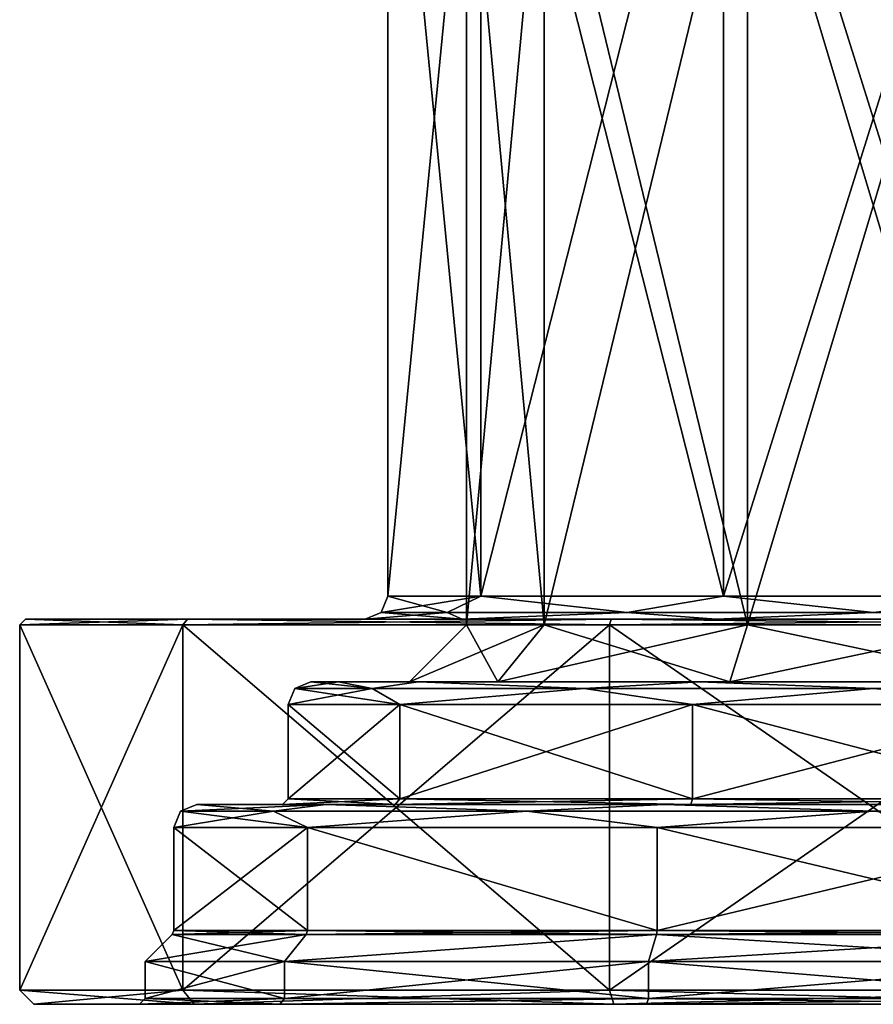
# Model space of a CAD drawing. Header units: millimetres. Extents: x -272 to 152, y 0 to 202.
# Tile 1 of 77: x -270 to -240, y 0 to 34. Entities that reach past the tile are written whole.
import ezdxf

# ---------------------------------------------------------------- set-up
doc = ezdxf.new("R2010")
doc.units = ezdxf.units.MM
doc.header["$LTSCALE"] = 65.185185
for name, color, linetype in [('941', 7, 'CONTINUOUS'), ('942', 7, 'CONTINUOUS'), ('943', 7, 'CONTINUOUS'), ('944', 7, 'CONTINUOUS'), ('945', 7, 'CONTINUOUS'), ('946', 7, 'CONTINUOUS'), ('947', 7, 'CONTINUOUS'), ('948', 7, 'CONTINUOUS'), ('949', 7, 'CONTINUOUS'), ('950', 7, 'CONTINUOUS'), ('951', 7, 'CONTINUOUS'), ('954', 7, 'CONTINUOUS'), ('955', 7, 'CONTINUOUS'), ('956', 7, 'CONTINUOUS'), ('957', 7, 'CONTINUOUS'), ('958', 7, 'CONTINUOUS'), ('959', 7, 'CONTINUOUS'), ('960', 7, 'CONTINUOUS'), ('962', 7, 'CONTINUOUS'), ('963', 7, 'CONTINUOUS'), ('966', 7, 'CONTINUOUS'), ('967', 7, 'CONTINUOUS'), ('968', 7, 'CONTINUOUS'), ('969', 7, 'CONTINUOUS'), ('976', 7, 'CONTINUOUS'), ('977', 7, 'CONTINUOUS'), ('978', 7, 'CONTINUOUS'), ('979', 7, 'CONTINUOUS'), ('980', 7, 'CONTINUOUS'), ('981', 7, 'CONTINUOUS'), ('982', 7, 'CONTINUOUS'), ('983', 7, 'CONTINUOUS'), ('984', 7, 'CONTINUOUS'), ('985', 7, 'CONTINUOUS'), ('986', 7, 'CONTINUOUS'), ('987', 7, 'CONTINUOUS')]:
    doc.layers.add(name, color=color, linetype=linetype)

msp = doc.modelspace()

# ---------------------------------------------------------------- linework, layer by layer
at = {"layer": '941', "linetype": 'CONTINUOUS'}
for points in [[(-257, 14.3), (-253.753, 14.3, 9.992), (-257, 47.8), (-257, 14.3)], [(-257, 47.8), (-253.753, 14.3, 9.992), (-253.753, 47.8, 9.992), (-257, 47.8)], [(-253.753, 14.3, 9.992), (-245.253, 14.3, 16.168), (-253.753, 47.8, 9.992), (-253.753, 14.3, 9.992)], [(-253.753, 47.8, 9.992), (-245.253, 14.3, 16.168), (-245.253, 47.8, 16.168), (-253.753, 47.8, 9.992)], [(-245.253, 14.3, 16.168), (-234.747, 14.3, 16.168), (-245.253, 47.8, 16.168), (-245.253, 14.3, 16.168)], [(-245.253, 47.8, 16.168), (-234.747, 14.3, 16.168), (-234.747, 47.8, 16.168), (-245.253, 47.8, 16.168)]]:
    msp.add_3dface(points, dxfattribs=at)
at = {"layer": '942', "linetype": 'CONTINUOUS'}
for points in [[(-264.028, 13.5, -17.457), (-269.7, 13.5), (-264.028, 13.5, 17.457), (-264.028, 13.5, -17.457)], [(-249.178, 13.5, -28.246), (-264.028, 13.5, -17.457), (-254.398, 13.5, -10.466), (-249.178, 13.5, -28.246)], [(-249.178, 13.5, 28.246), (-264.028, 13.5, -17.457), (-264.028, 13.5, 17.457), (-249.178, 13.5, 28.246)], [(-264.028, 13.5, -17.457), (-249.178, 13.5, 28.246), (-257.8, 13.5), (-264.028, 13.5, -17.457)], [(-264.028, 13.5, -17.457), (-257.8, 13.5), (-254.398, 13.5, -10.466), (-264.028, 13.5, -17.457)], [(-257.8, 13.5), (-249.178, 13.5, 28.246), (-254.398, 13.5, 10.466), (-257.8, 13.5)], [(-245.499, 13.5, -16.929), (-249.178, 13.5, -28.246), (-254.398, 13.5, -10.466), (-245.499, 13.5, -16.929)], [(-254.398, 13.5, 10.466), (-249.178, 13.5, 28.246), (-245.499, 13.5, 16.929), (-254.398, 13.5, 10.466)], [(-230.822, 13.5, -28.246), (-249.178, 13.5, -28.246), (-234.501, 13.5, -16.929), (-230.822, 13.5, -28.246)], [(-234.501, 13.5, -16.929), (-249.178, 13.5, -28.246), (-245.499, 13.5, -16.929), (-234.501, 13.5, -16.929)], [(-249.178, 13.5, 28.246), (-230.822, 13.5, 28.246), (-245.499, 13.5, 16.929), (-249.178, 13.5, 28.246)], [(-245.499, 13.5, 16.929), (-230.822, 13.5, 28.246), (-234.501, 13.5, 16.929), (-245.499, 13.5, 16.929)]]:
    msp.add_3dface(points, dxfattribs=at)
at = {"layer": '943', "linetype": 'CONTINUOUS'}
for points in [[(-269.9, 0.5), (-264.19, 0.5, 17.575), (-269.9, 13.3), (-269.9, 0.5)], [(-269.9, 13.3), (-264.19, 0.5, 17.575), (-264.19, 13.3, 17.575), (-269.9, 13.3)], [(-264.19, 0.5, 17.575), (-249.24, 0.5, 28.437), (-264.19, 13.3, 17.575), (-264.19, 0.5, 17.575)], [(-264.19, 13.3, 17.575), (-249.24, 0.5, 28.437), (-249.24, 13.3, 28.437), (-264.19, 13.3, 17.575)], [(-249.24, 0.5, 28.437), (-230.76, 0.5, 28.437), (-249.24, 13.3, 28.437), (-249.24, 0.5, 28.437)], [(-249.24, 13.3, 28.437), (-230.76, 0.5, 28.437), (-230.76, 13.3, 28.437), (-249.24, 13.3, 28.437)]]:
    msp.add_3dface(points, dxfattribs=at)
at = {"layer": '944', "linetype": 'CONTINUOUS'}
for points in [[(-263.785, 0, 17.281), (-269.4, 0), (-265.7, 0), (-263.785, 0, 17.281)], [(-269.4, 0), (-263.785, 0, -17.281), (-265.7, 0), (-269.4, 0)], [(-263.785, 0, 17.281), (-265.7, 0), (-260.792, 0, 15.106), (-263.785, 0, 17.281)], [(-265.7, 0), (-263.785, 0, -17.281), (-260.792, 0, -15.106), (-265.7, 0)], [(-249.085, 0, 27.961), (-263.785, 0, 17.281), (-260.792, 0, 15.106), (-249.085, 0, 27.961)], [(-263.785, 0, -17.281), (-249.085, 0, -27.961), (-260.792, 0, -15.106), (-263.785, 0, -17.281)], [(-247.941, 0, 24.442), (-249.085, 0, 27.961), (-260.792, 0, 15.106), (-247.941, 0, 24.442)], [(-260.792, 0, -15.106), (-249.085, 0, -27.961), (-247.941, 0, -24.442), (-260.792, 0, -15.106)], [(-230.915, 0, 27.961), (-249.085, 0, 27.961), (-232.059, 0, 24.442), (-230.915, 0, 27.961)], [(-232.059, 0, 24.442), (-249.085, 0, 27.961), (-247.941, 0, 24.442), (-232.059, 0, 24.442)], [(-249.085, 0, -27.961), (-230.915, 0, -27.961), (-247.941, 0, -24.442), (-249.085, 0, -27.961)], [(-247.941, 0, -24.442), (-230.915, 0, -27.961), (-232.059, 0, -24.442), (-247.941, 0, -24.442)]]:
    msp.add_3dface(points, dxfattribs=at)
at = {"layer": '945', "linetype": 'CONTINUOUS'}
for points in [[(-265.5, 1.5), (-260.63, 1.5, 14.989), (-265.5, 0.2), (-265.5, 1.5)], [(-265.5, 0.2), (-260.63, 1.5, 14.989), (-260.63, 0.2, 14.988), (-265.5, 0.2)], [(-260.63, 1.5, 14.989), (-247.88, 1.5, 24.252), (-260.63, 0.2, 14.988), (-260.63, 1.5, 14.989)], [(-260.63, 0.2, 14.988), (-247.88, 1.5, 24.252), (-247.88, 0.2, 24.252), (-260.63, 0.2, 14.988)], [(-247.88, 1.5, 24.252), (-232.12, 1.5, 24.252), (-247.88, 0.2, 24.252), (-247.88, 1.5, 24.252)], [(-247.88, 0.2, 24.252), (-232.12, 1.5, 24.252), (-232.12, 0.2, 24.252), (-247.88, 0.2, 24.252)]]:
    msp.add_3dface(points, dxfattribs=at)
at = {"layer": '946', "linetype": 'CONTINUOUS'}
for points in [[(-260.63, 1.5, 14.989), (-265.5, 1.5), (-259.868, 2.442, 14.435), (-260.63, 1.5, 14.989)], [(-259.868, 2.442, 14.435), (-265.5, 1.5), (-264.559, 2.441), (-259.868, 2.442, 14.435)], [(-247.88, 1.5, 24.252), (-260.63, 1.5, 14.989), (-247.589, 2.442, 23.356), (-247.88, 1.5, 24.252)], [(-247.589, 2.442, 23.356), (-260.63, 1.5, 14.989), (-259.868, 2.442, 14.435), (-247.589, 2.442, 23.356)], [(-232.12, 1.5, 24.252), (-247.88, 1.5, 24.252), (-232.411, 2.442, 23.356), (-232.12, 1.5, 24.252)], [(-232.411, 2.442, 23.356), (-247.88, 1.5, 24.252), (-247.589, 2.442, 23.356), (-232.411, 2.442, 23.356)]]:
    msp.add_3dface(points, dxfattribs=at)
at = {"layer": '947', "linetype": 'CONTINUOUS'}
for points in [[(-264.5, 6.2), (-259.821, 6.2, 14.401), (-264.5, 2.583), (-264.5, 6.2)], [(-264.5, 2.583), (-259.821, 6.2, 14.401), (-259.821, 2.583, 14.4), (-264.5, 2.583)], [(-259.821, 6.2, 14.401), (-247.571, 6.2, 23.301), (-247.571, 2.583, 23.301), (-259.821, 6.2, 14.401)], [(-259.821, 2.583, 14.4), (-259.821, 6.2, 14.401), (-247.571, 2.583, 23.301), (-259.821, 2.583, 14.4)], [(-247.571, 6.2, 23.301), (-232.429, 6.2, 23.301), (-247.571, 2.583, 23.301), (-247.571, 6.2, 23.301)], [(-247.571, 2.583, 23.301), (-232.429, 6.2, 23.301), (-232.429, 2.583, 23.301), (-247.571, 2.583, 23.301)]]:
    msp.add_3dface(points, dxfattribs=at)
at = {"layer": '948', "linetype": 'CONTINUOUS'}
for points in [[(-259.172, 7, 13.933), (-263.7, 7), (-256.747, 7, 12.167), (-259.172, 7, 13.933)], [(-263.7, 7), (-259.172, 7, -13.933), (-260.7, 7), (-263.7, 7)], [(-263.7, 7), (-260.7, 7), (-256.747, 7, 12.167), (-263.7, 7)], [(-260.7, 7), (-259.172, 7, -13.933), (-256.747, 7, -12.167), (-260.7, 7)], [(-247.323, 7, 22.54), (-259.172, 7, 13.933), (-246.397, 7, 19.687), (-247.323, 7, 22.54)], [(-246.397, 7, 19.687), (-259.172, 7, 13.933), (-256.747, 7, 12.167), (-246.397, 7, 19.687)], [(-259.172, 7, -13.933), (-247.323, 7, -22.54), (-246.397, 7, -19.687), (-259.172, 7, -13.933)], [(-256.747, 7, -12.167), (-259.172, 7, -13.933), (-246.397, 7, -19.687), (-256.747, 7, -12.167)], [(-232.677, 7, 22.54), (-247.323, 7, 22.54), (-246.397, 7, 19.687), (-232.677, 7, 22.54)], [(-247.323, 7, -22.54), (-232.677, 7, -22.54), (-233.603, 7, -19.687), (-247.323, 7, -22.54)], [(-246.397, 7, -19.687), (-247.323, 7, -22.54), (-233.603, 7, -19.687), (-246.397, 7, -19.687)], [(-233.603, 7, 19.687), (-232.677, 7, 22.54), (-246.397, 7, 19.687), (-233.603, 7, 19.687)]]:
    msp.add_3dface(points, dxfattribs=at)
at = {"layer": '949', "linetype": 'CONTINUOUS'}
for points in [[(-260.5, 10.5), (-256.585, 10.5, 12.05), (-260.5, 7.2), (-260.5, 10.5)], [(-260.5, 7.2), (-256.585, 10.5, 12.05), (-256.585, 7.2, 12.049), (-260.5, 7.2)], [(-256.585, 10.5, 12.05), (-246.335, 10.5, 19.497), (-256.585, 7.2, 12.049), (-256.585, 10.5, 12.05)], [(-256.585, 7.2, 12.049), (-246.335, 10.5, 19.497), (-246.335, 7.2, 19.497), (-256.585, 7.2, 12.049)], [(-246.335, 10.5, 19.497), (-233.665, 10.5, 19.497), (-246.335, 7.2, 19.497), (-246.335, 10.5, 19.497)], [(-246.335, 7.2, 19.497), (-233.665, 10.5, 19.497), (-233.665, 7.2, 19.497), (-246.335, 7.2, 19.497)]]:
    msp.add_3dface(points, dxfattribs=at)
at = {"layer": '950', "linetype": 'CONTINUOUS'}
for points in [[(-258.735, 11.3, 6.091), (-259.7, 11.3), (-253.147, 11.3, 9.551), (-258.735, 11.3, 6.091)], [(-259.7, 11.3), (-258.735, 11.3, -6.091), (-256.25, 11.3), (-259.7, 11.3)], [(-259.7, 11.3), (-256.25, 11.3), (-253.147, 11.3, 9.551), (-259.7, 11.3)], [(-255.935, 11.3, 11.584), (-258.735, 11.3, 6.091), (-253.147, 11.3, 9.551), (-255.935, 11.3, 11.584)], [(-258.735, 11.3, -6.091), (-255.935, 11.3, -11.584), (-253.147, 11.3, -9.551), (-258.735, 11.3, -6.091)], [(-256.25, 11.3), (-258.735, 11.3, -6.091), (-253.147, 11.3, -9.551), (-256.25, 11.3)], [(-246.086, 11.3, 18.736), (-255.935, 11.3, 11.584), (-245.022, 11.3, 15.455), (-246.086, 11.3, 18.736)], [(-245.022, 11.3, 15.455), (-255.935, 11.3, 11.584), (-253.147, 11.3, 9.551), (-245.022, 11.3, 15.455)], [(-255.935, 11.3, -11.584), (-246.086, 11.3, -18.736), (-245.022, 11.3, -15.455), (-255.935, 11.3, -11.584)], [(-253.147, 11.3, -9.551), (-255.935, 11.3, -11.584), (-245.022, 11.3, -15.455), (-253.147, 11.3, -9.551)], [(-233.914, 11.3, 18.736), (-246.086, 11.3, 18.736), (-245.022, 11.3, 15.455), (-233.914, 11.3, 18.736)], [(-246.086, 11.3, -18.736), (-233.914, 11.3, -18.736), (-234.978, 11.3, -15.455), (-246.086, 11.3, -18.736)], [(-245.022, 11.3, -15.455), (-246.086, 11.3, -18.736), (-234.978, 11.3, -15.455), (-245.022, 11.3, -15.455)], [(-234.978, 11.3, 15.455), (-233.914, 11.3, 18.736), (-245.022, 11.3, 15.455), (-234.978, 11.3, 15.455)]]:
    msp.add_3dface(points, dxfattribs=at)
at = {"layer": '951', "linetype": 'CONTINUOUS'}
for points in [[(-254.25, 42.7), (-251.529, 42.7, 8.376), (-254.25, 13.3), (-254.25, 42.7)], [(-254.25, 13.3), (-251.529, 42.7, 8.376), (-251.529, 13.3, 8.376), (-254.25, 13.3)], [(-251.529, 42.7, 8.376), (-244.403, 42.7, 13.553), (-251.529, 13.3, 8.376), (-251.529, 42.7, 8.376)], [(-251.529, 13.3, 8.376), (-244.403, 42.7, 13.553), (-244.404, 13.3, 13.553), (-251.529, 13.3, 8.376)], [(-244.403, 42.7, 13.553), (-235.597, 42.7, 13.553), (-244.404, 13.3, 13.553), (-244.403, 42.7, 13.553)], [(-244.404, 13.3, 13.553), (-235.597, 42.7, 13.553), (-235.596, 13.3, 13.553), (-244.404, 13.3, 13.553)]]:
    msp.add_3dface(points, dxfattribs=at)
at = {"layer": '954', "linetype": 'CONTINUOUS'}
for points in [[(-257, 14.3), (-257, 47.8), (-253.753, 47.8, -9.992), (-257, 14.3)], [(-253.753, 14.3, -9.992), (-257, 14.3), (-253.753, 47.8, -9.992), (-253.753, 14.3, -9.992)], [(-245.253, 14.3, -16.168), (-253.753, 14.3, -9.992), (-245.253, 47.8, -16.168), (-245.253, 14.3, -16.168)], [(-245.253, 47.8, -16.168), (-253.753, 14.3, -9.992), (-253.753, 47.8, -9.992), (-245.253, 47.8, -16.168)], [(-234.747, 14.3, -16.168), (-245.253, 14.3, -16.168), (-234.747, 47.8, -16.168), (-234.747, 14.3, -16.168)], [(-234.747, 47.8, -16.168), (-245.253, 14.3, -16.168), (-245.253, 47.8, -16.168), (-234.747, 47.8, -16.168)]]:
    msp.add_3dface(points, dxfattribs=at)
at = {"layer": '955', "linetype": 'CONTINUOUS'}
for points in [[(-269.9, 0.5), (-269.9, 13.3), (-264.19, 13.3, -17.575), (-269.9, 0.5)], [(-264.19, 0.5, -17.575), (-269.9, 0.5), (-264.19, 13.3, -17.575), (-264.19, 0.5, -17.575)], [(-249.24, 0.5, -28.437), (-264.19, 0.5, -17.575), (-249.24, 13.3, -28.437), (-249.24, 0.5, -28.437)], [(-249.24, 13.3, -28.437), (-264.19, 0.5, -17.575), (-264.19, 13.3, -17.575), (-249.24, 13.3, -28.437)], [(-230.76, 0.5, -28.437), (-249.24, 0.5, -28.437), (-230.76, 13.3, -28.437), (-230.76, 0.5, -28.437)], [(-230.76, 13.3, -28.437), (-249.24, 0.5, -28.437), (-249.24, 13.3, -28.437), (-230.76, 13.3, -28.437)]]:
    msp.add_3dface(points, dxfattribs=at)
at = {"layer": '956', "linetype": 'CONTINUOUS'}
for points in [[(-265.5, 1.5), (-265.5, 0.2), (-260.63, 0.2, -14.988), (-265.5, 1.5)], [(-260.63, 1.5, -14.989), (-265.5, 1.5), (-260.63, 0.2, -14.988), (-260.63, 1.5, -14.989)], [(-247.88, 1.5, -24.252), (-260.63, 1.5, -14.989), (-247.88, 0.2, -24.252), (-247.88, 1.5, -24.252)], [(-247.88, 0.2, -24.252), (-260.63, 1.5, -14.989), (-260.63, 0.2, -14.988), (-247.88, 0.2, -24.252)], [(-232.12, 1.5, -24.252), (-247.88, 1.5, -24.252), (-232.12, 0.2, -24.252), (-232.12, 1.5, -24.252)], [(-232.12, 0.2, -24.252), (-247.88, 1.5, -24.252), (-247.88, 0.2, -24.252), (-232.12, 0.2, -24.252)]]:
    msp.add_3dface(points, dxfattribs=at)
at = {"layer": '957', "linetype": 'CONTINUOUS'}
for points in [[(-264.559, 2.441), (-265.5, 1.5), (-260.63, 1.5, -14.989), (-264.559, 2.441)], [(-264.559, 2.441), (-260.63, 1.5, -14.989), (-259.868, 2.442, -14.435), (-264.559, 2.441)], [(-260.63, 1.5, -14.989), (-247.88, 1.5, -24.252), (-247.589, 2.442, -23.356), (-260.63, 1.5, -14.989)], [(-259.868, 2.442, -14.435), (-260.63, 1.5, -14.989), (-247.589, 2.442, -23.356), (-259.868, 2.442, -14.435)], [(-247.88, 1.5, -24.252), (-232.12, 1.5, -24.252), (-247.589, 2.442, -23.356), (-247.88, 1.5, -24.252)], [(-247.589, 2.442, -23.356), (-232.12, 1.5, -24.252), (-232.411, 2.442, -23.356), (-247.589, 2.442, -23.356)]]:
    msp.add_3dface(points, dxfattribs=at)
at = {"layer": '958', "linetype": 'CONTINUOUS'}
for points in [[(-264.5, 6.2), (-264.5, 2.583), (-259.821, 2.583, -14.4), (-264.5, 6.2)], [(-259.821, 6.2, -14.401), (-264.5, 6.2), (-259.821, 2.583, -14.4), (-259.821, 6.2, -14.401)], [(-247.571, 6.2, -23.301), (-259.821, 6.2, -14.401), (-247.571, 2.583, -23.301), (-247.571, 6.2, -23.301)], [(-247.571, 2.583, -23.301), (-259.821, 6.2, -14.401), (-259.821, 2.583, -14.4), (-247.571, 2.583, -23.301)], [(-232.429, 6.2, -23.301), (-247.571, 6.2, -23.301), (-232.429, 2.583, -23.301), (-232.429, 6.2, -23.301)], [(-232.429, 2.583, -23.301), (-247.571, 6.2, -23.301), (-247.571, 2.583, -23.301), (-232.429, 2.583, -23.301)]]:
    msp.add_3dface(points, dxfattribs=at)
at = {"layer": '959', "linetype": 'CONTINUOUS'}
for points in [[(-260.5, 10.5), (-260.5, 7.2), (-256.585, 7.2, -12.049), (-260.5, 10.5)], [(-256.585, 10.5, -12.05), (-260.5, 10.5), (-256.585, 7.2, -12.049), (-256.585, 10.5, -12.05)], [(-246.335, 10.5, -19.497), (-256.585, 10.5, -12.05), (-246.335, 7.2, -19.497), (-246.335, 10.5, -19.497)], [(-246.335, 7.2, -19.497), (-256.585, 10.5, -12.05), (-256.585, 7.2, -12.049), (-246.335, 7.2, -19.497)], [(-233.665, 10.5, -19.497), (-246.335, 10.5, -19.497), (-233.665, 7.2, -19.497), (-233.665, 10.5, -19.497)], [(-233.665, 7.2, -19.497), (-246.335, 10.5, -19.497), (-246.335, 7.2, -19.497), (-233.665, 7.2, -19.497)]]:
    msp.add_3dface(points, dxfattribs=at)
at = {"layer": '960', "linetype": 'CONTINUOUS'}
for points in [[(-254.25, 42.7), (-254.25, 13.3), (-251.529, 13.3, -8.376), (-254.25, 42.7)], [(-251.529, 42.7, -8.376), (-254.25, 42.7), (-251.529, 13.3, -8.376), (-251.529, 42.7, -8.376)], [(-244.403, 42.7, -13.553), (-251.529, 42.7, -8.376), (-244.404, 13.3, -13.553), (-244.403, 42.7, -13.553)], [(-244.404, 13.3, -13.553), (-251.529, 42.7, -8.376), (-251.529, 13.3, -8.376), (-244.404, 13.3, -13.553)], [(-235.596, 13.3, -13.553), (-244.403, 42.7, -13.553), (-244.404, 13.3, -13.553), (-235.596, 13.3, -13.553)], [(-235.597, 42.7, -13.553), (-244.403, 42.7, -13.553), (-235.596, 13.3, -13.553), (-235.597, 42.7, -13.553)]]:
    msp.add_3dface(points, dxfattribs=at)
at = {"layer": '962', "linetype": 'CONTINUOUS'}
for points in [[(-257, 14.3), (-253.753, 14.3, -9.992), (-257.234, 13.734), (-257, 14.3)], [(-253.753, 14.3, -9.992), (-254.925, 13.734, -8.617), (-257.234, 13.734), (-253.753, 14.3, -9.992)], [(-253.753, 14.3, -9.992), (-248.617, 13.734, -14.925), (-254.925, 13.734, -8.617), (-253.753, 14.3, -9.992)], [(-253.753, 14.3, -9.992), (-245.253, 14.3, -16.168), (-248.617, 13.734, -14.925), (-253.753, 14.3, -9.992)], [(-245.253, 14.3, -16.168), (-240, 13.734, -17.234), (-248.617, 13.734, -14.925), (-245.253, 14.3, -16.168)], [(-245.253, 14.3, -16.168), (-234.747, 14.3, -16.168), (-240, 13.734, -17.234), (-245.253, 14.3, -16.168)], [(-254.398, 13.5, -10.466), (-257.8, 13.5), (-254.925, 13.734, -8.617), (-254.398, 13.5, -10.466)], [(-254.925, 13.734, -8.617), (-257.8, 13.5), (-257.234, 13.734), (-254.925, 13.734, -8.617)], [(-248.617, 13.734, -14.925), (-254.398, 13.5, -10.466), (-254.925, 13.734, -8.617), (-248.617, 13.734, -14.925)], [(-245.499, 13.5, -16.929), (-254.398, 13.5, -10.466), (-248.617, 13.734, -14.925), (-245.499, 13.5, -16.929)], [(-240, 13.734, -17.234), (-245.499, 13.5, -16.929), (-248.617, 13.734, -14.925), (-240, 13.734, -17.234)], [(-234.501, 13.5, -16.929), (-245.499, 13.5, -16.929), (-240, 13.734, -17.234), (-234.501, 13.5, -16.929)]]:
    msp.add_3dface(points, dxfattribs=at)
at = {"layer": '963', "linetype": 'CONTINUOUS'}
for points in [[(-257, 14.3), (-257.234, 13.734), (-254.925, 13.734, 8.617), (-257, 14.3)], [(-253.753, 14.3, 9.992), (-257, 14.3), (-254.925, 13.734, 8.617), (-253.753, 14.3, 9.992)], [(-253.753, 14.3, 9.992), (-254.925, 13.734, 8.617), (-248.617, 13.734, 14.925), (-253.753, 14.3, 9.992)], [(-245.253, 14.3, 16.168), (-253.753, 14.3, 9.992), (-248.617, 13.734, 14.925), (-245.253, 14.3, 16.168)], [(-245.253, 14.3, 16.168), (-248.617, 13.734, 14.925), (-240, 13.734, 17.234), (-245.253, 14.3, 16.168)], [(-234.747, 14.3, 16.168), (-245.253, 14.3, 16.168), (-240, 13.734, 17.234), (-234.747, 14.3, 16.168)], [(-257.8, 13.5), (-254.398, 13.5, 10.466), (-257.234, 13.734), (-257.8, 13.5)], [(-257.234, 13.734), (-254.398, 13.5, 10.466), (-254.925, 13.734, 8.617), (-257.234, 13.734)], [(-254.925, 13.734, 8.617), (-254.398, 13.5, 10.466), (-248.617, 13.734, 14.925), (-254.925, 13.734, 8.617)], [(-254.398, 13.5, 10.466), (-245.499, 13.5, 16.929), (-248.617, 13.734, 14.925), (-254.398, 13.5, 10.466)], [(-248.617, 13.734, 14.925), (-245.499, 13.5, 16.929), (-240, 13.734, 17.234), (-248.617, 13.734, 14.925)], [(-245.499, 13.5, 16.929), (-234.501, 13.5, 16.929), (-240, 13.734, 17.234), (-245.499, 13.5, 16.929)]]:
    msp.add_3dface(points, dxfattribs=at)
at = {"layer": '966', "linetype": 'CONTINUOUS'}
for points in [[(-260.5, 10.5), (-256.585, 10.5, -12.05), (-260.266, 11.066), (-260.5, 10.5)], [(-257.551, 11.066, -10.133), (-259.7, 11.3), (-260.266, 11.066), (-257.551, 11.066, -10.133)], [(-256.585, 10.5, -12.05), (-257.551, 11.066, -10.133), (-260.266, 11.066), (-256.585, 10.5, -12.05)], [(-258.735, 11.3, -6.091), (-259.7, 11.3), (-257.551, 11.066, -10.133), (-258.735, 11.3, -6.091)], [(-255.935, 11.3, -11.584), (-258.735, 11.3, -6.091), (-257.551, 11.066, -10.133), (-255.935, 11.3, -11.584)], [(-250.133, 11.066, -17.551), (-255.935, 11.3, -11.584), (-257.551, 11.066, -10.133), (-250.133, 11.066, -17.551)], [(-256.585, 10.5, -12.05), (-250.133, 11.066, -17.551), (-257.551, 11.066, -10.133), (-256.585, 10.5, -12.05)], [(-256.585, 10.5, -12.05), (-246.335, 10.5, -19.497), (-250.133, 11.066, -17.551), (-256.585, 10.5, -12.05)], [(-246.086, 11.3, -18.736), (-255.935, 11.3, -11.584), (-250.133, 11.066, -17.551), (-246.086, 11.3, -18.736)], [(-240, 11.066, -20.266), (-246.086, 11.3, -18.736), (-250.133, 11.066, -17.551), (-240, 11.066, -20.266)], [(-246.335, 10.5, -19.497), (-240, 11.066, -20.266), (-250.133, 11.066, -17.551), (-246.335, 10.5, -19.497)], [(-246.335, 10.5, -19.497), (-233.665, 10.5, -19.497), (-240, 11.066, -20.266), (-246.335, 10.5, -19.497)], [(-233.914, 11.3, -18.736), (-246.086, 11.3, -18.736), (-240, 11.066, -20.266), (-233.914, 11.3, -18.736)]]:
    msp.add_3dface(points, dxfattribs=at)
at = {"layer": '967', "linetype": 'CONTINUOUS'}
for points in [[(-256.585, 10.5, 12.05), (-260.5, 10.5), (-257.551, 11.066, 10.133), (-256.585, 10.5, 12.05)], [(-260.5, 10.5), (-260.266, 11.066), (-257.551, 11.066, 10.133), (-260.5, 10.5)], [(-259.7, 11.3), (-258.735, 11.3, 6.091), (-260.266, 11.066), (-259.7, 11.3)], [(-260.266, 11.066), (-258.735, 11.3, 6.091), (-257.551, 11.066, 10.133), (-260.266, 11.066)], [(-258.735, 11.3, 6.091), (-255.935, 11.3, 11.584), (-257.551, 11.066, 10.133), (-258.735, 11.3, 6.091)], [(-257.551, 11.066, 10.133), (-255.935, 11.3, 11.584), (-250.133, 11.066, 17.551), (-257.551, 11.066, 10.133)], [(-256.585, 10.5, 12.05), (-257.551, 11.066, 10.133), (-250.133, 11.066, 17.551), (-256.585, 10.5, 12.05)], [(-246.335, 10.5, 19.497), (-256.585, 10.5, 12.05), (-250.133, 11.066, 17.551), (-246.335, 10.5, 19.497)], [(-255.935, 11.3, 11.584), (-246.086, 11.3, 18.736), (-250.133, 11.066, 17.551), (-255.935, 11.3, 11.584)], [(-250.133, 11.066, 17.551), (-246.086, 11.3, 18.736), (-240, 11.066, 20.266), (-250.133, 11.066, 17.551)], [(-246.335, 10.5, 19.497), (-250.133, 11.066, 17.551), (-240, 11.066, 20.266), (-246.335, 10.5, 19.497)], [(-233.665, 10.5, 19.497), (-246.335, 10.5, 19.497), (-240, 11.066, 20.266), (-233.665, 10.5, 19.497)], [(-246.086, 11.3, 18.736), (-233.914, 11.3, 18.736), (-240, 11.066, 20.266), (-246.086, 11.3, 18.736)]]:
    msp.add_3dface(points, dxfattribs=at)
at = {"layer": '968', "linetype": 'CONTINUOUS'}
for points in [[(-261.015, 6.766, -12.133), (-263.7, 7), (-264.266, 6.766), (-261.015, 6.766, -12.133)], [(-259.172, 7, -13.933), (-263.7, 7), (-261.015, 6.766, -12.133), (-259.172, 7, -13.933)], [(-252.133, 6.766, -21.015), (-259.172, 7, -13.933), (-261.015, 6.766, -12.133), (-252.133, 6.766, -21.015)], [(-247.323, 7, -22.54), (-259.172, 7, -13.933), (-252.133, 6.766, -21.015), (-247.323, 7, -22.54)], [(-240, 6.766, -24.266), (-247.323, 7, -22.54), (-252.133, 6.766, -21.015), (-240, 6.766, -24.266)], [(-232.677, 7, -22.54), (-247.323, 7, -22.54), (-240, 6.766, -24.266), (-232.677, 7, -22.54)], [(-227.867, 6.766, -21.015), (-232.677, 7, -22.54), (-240, 6.766, -24.266), (-227.867, 6.766, -21.015)], [(-264.5, 6.2), (-259.821, 6.2, -14.401), (-264.266, 6.766), (-264.5, 6.2)], [(-259.821, 6.2, -14.401), (-261.015, 6.766, -12.133), (-264.266, 6.766), (-259.821, 6.2, -14.401)], [(-259.821, 6.2, -14.401), (-252.133, 6.766, -21.015), (-261.015, 6.766, -12.133), (-259.821, 6.2, -14.401)], [(-259.821, 6.2, -14.401), (-247.571, 6.2, -23.301), (-252.133, 6.766, -21.015), (-259.821, 6.2, -14.401)], [(-247.571, 6.2, -23.301), (-240, 6.766, -24.266), (-252.133, 6.766, -21.015), (-247.571, 6.2, -23.301)], [(-247.571, 6.2, -23.301), (-232.429, 6.2, -23.301), (-240, 6.766, -24.266), (-247.571, 6.2, -23.301)], [(-232.429, 6.2, -23.301), (-227.867, 6.766, -21.015), (-240, 6.766, -24.266), (-232.429, 6.2, -23.301)]]:
    msp.add_3dface(points, dxfattribs=at)
at = {"layer": '969', "linetype": 'CONTINUOUS'}
for points in [[(-263.7, 7), (-259.172, 7, 13.933), (-264.266, 6.766), (-263.7, 7)], [(-264.266, 6.766), (-259.172, 7, 13.933), (-261.015, 6.766, 12.133), (-264.266, 6.766)], [(-261.015, 6.766, 12.133), (-259.172, 7, 13.933), (-252.133, 6.766, 21.015), (-261.015, 6.766, 12.133)], [(-259.172, 7, 13.933), (-247.323, 7, 22.54), (-252.133, 6.766, 21.015), (-259.172, 7, 13.933)], [(-252.133, 6.766, 21.015), (-247.323, 7, 22.54), (-240, 6.766, 24.266), (-252.133, 6.766, 21.015)], [(-247.323, 7, 22.54), (-232.677, 7, 22.54), (-240, 6.766, 24.266), (-247.323, 7, 22.54)], [(-259.821, 6.2, 14.401), (-264.5, 6.2), (-261.015, 6.766, 12.133), (-259.821, 6.2, 14.401)], [(-264.5, 6.2), (-264.266, 6.766), (-261.015, 6.766, 12.133), (-264.5, 6.2)], [(-259.821, 6.2, 14.401), (-261.015, 6.766, 12.133), (-252.133, 6.766, 21.015), (-259.821, 6.2, 14.401)], [(-247.571, 6.2, 23.301), (-259.821, 6.2, 14.401), (-252.133, 6.766, 21.015), (-247.571, 6.2, 23.301)], [(-247.571, 6.2, 23.301), (-252.133, 6.766, 21.015), (-240, 6.766, 24.266), (-247.571, 6.2, 23.301)], [(-232.429, 6.2, 23.301), (-247.571, 6.2, 23.301), (-240, 6.766, 24.266), (-232.429, 6.2, 23.301)]]:
    msp.add_3dface(points, dxfattribs=at)
at = {"layer": '976', "linetype": 'CONTINUOUS'}
for points in [[(-269.7, 13.5), (-269.9, 13.3), (-264.19, 13.3, 17.575), (-269.7, 13.5)], [(-264.028, 13.5, 17.457), (-269.7, 13.5), (-264.19, 13.3, 17.575), (-264.028, 13.5, 17.457)], [(-264.028, 13.5, 17.457), (-264.19, 13.3, 17.575), (-249.24, 13.3, 28.437), (-264.028, 13.5, 17.457)], [(-249.178, 13.5, 28.246), (-264.028, 13.5, 17.457), (-249.24, 13.3, 28.437), (-249.178, 13.5, 28.246)], [(-249.178, 13.5, 28.246), (-249.24, 13.3, 28.437), (-230.76, 13.3, 28.437), (-249.178, 13.5, 28.246)], [(-230.822, 13.5, 28.246), (-249.178, 13.5, 28.246), (-230.76, 13.3, 28.437), (-230.822, 13.5, 28.246)]]:
    msp.add_3dface(points, dxfattribs=at)
at = {"layer": '977', "linetype": 'CONTINUOUS'}
for points in [[(-269.7, 13.5), (-264.028, 13.5, -17.457), (-269.9, 13.3), (-269.7, 13.5)], [(-269.9, 13.3), (-264.028, 13.5, -17.457), (-264.19, 13.3, -17.575), (-269.9, 13.3)], [(-264.028, 13.5, -17.457), (-249.178, 13.5, -28.246), (-264.19, 13.3, -17.575), (-264.028, 13.5, -17.457)], [(-249.178, 13.5, -28.246), (-249.24, 13.3, -28.437), (-264.19, 13.3, -17.575), (-249.178, 13.5, -28.246)], [(-249.178, 13.5, -28.246), (-230.822, 13.5, -28.246), (-249.24, 13.3, -28.437), (-249.178, 13.5, -28.246)], [(-230.822, 13.5, -28.246), (-230.76, 13.3, -28.437), (-249.24, 13.3, -28.437), (-230.822, 13.5, -28.246)]]:
    msp.add_3dface(points, dxfattribs=at)
at = {"layer": '978', "linetype": 'CONTINUOUS'}
for points in [[(-264.19, 0.5, 17.575), (-269.9, 0.5), (-263.785, 0, 17.281), (-264.19, 0.5, 17.575)], [(-269.9, 0.5), (-269.4, 0), (-263.785, 0, 17.281), (-269.9, 0.5)], [(-249.24, 0.5, 28.437), (-264.19, 0.5, 17.575), (-249.085, 0, 27.961), (-249.24, 0.5, 28.437)], [(-264.19, 0.5, 17.575), (-263.785, 0, 17.281), (-249.085, 0, 27.961), (-264.19, 0.5, 17.575)], [(-230.76, 0.5, 28.437), (-249.24, 0.5, 28.437), (-230.915, 0, 27.961), (-230.76, 0.5, 28.437)], [(-249.24, 0.5, 28.437), (-249.085, 0, 27.961), (-230.915, 0, 27.961), (-249.24, 0.5, 28.437)]]:
    msp.add_3dface(points, dxfattribs=at)
at = {"layer": '979', "linetype": 'CONTINUOUS'}
for points in [[(-269.4, 0), (-269.9, 0.5), (-264.19, 0.5, -17.575), (-269.4, 0)], [(-263.785, 0, -17.281), (-269.4, 0), (-264.19, 0.5, -17.575), (-263.785, 0, -17.281)], [(-263.785, 0, -17.281), (-264.19, 0.5, -17.575), (-249.24, 0.5, -28.437), (-263.785, 0, -17.281)], [(-249.085, 0, -27.961), (-263.785, 0, -17.281), (-249.24, 0.5, -28.437), (-249.085, 0, -27.961)], [(-249.085, 0, -27.961), (-249.24, 0.5, -28.437), (-230.76, 0.5, -28.437), (-249.085, 0, -27.961)], [(-230.915, 0, -27.961), (-249.085, 0, -27.961), (-230.76, 0.5, -28.437), (-230.915, 0, -27.961)]]:
    msp.add_3dface(points, dxfattribs=at)
at = {"layer": '980', "linetype": 'CONTINUOUS'}
for points in [[(-260.792, 0, 15.106), (-265.7, 0), (-260.63, 0.2, 14.988), (-260.792, 0, 15.106)], [(-265.7, 0), (-265.5, 0.2), (-260.63, 0.2, 14.988), (-265.7, 0)], [(-247.941, 0, 24.442), (-260.792, 0, 15.106), (-247.88, 0.2, 24.252), (-247.941, 0, 24.442)], [(-260.792, 0, 15.106), (-260.63, 0.2, 14.988), (-247.88, 0.2, 24.252), (-260.792, 0, 15.106)], [(-232.059, 0, 24.442), (-247.941, 0, 24.442), (-232.12, 0.2, 24.252), (-232.059, 0, 24.442)], [(-247.941, 0, 24.442), (-247.88, 0.2, 24.252), (-232.12, 0.2, 24.252), (-247.941, 0, 24.442)]]:
    msp.add_3dface(points, dxfattribs=at)
at = {"layer": '981', "linetype": 'CONTINUOUS'}
for points in [[(-265.7, 0), (-260.792, 0, -15.106), (-265.5, 0.2), (-265.7, 0)], [(-265.5, 0.2), (-260.792, 0, -15.106), (-260.63, 0.2, -14.988), (-265.5, 0.2)], [(-260.792, 0, -15.106), (-247.941, 0, -24.442), (-247.88, 0.2, -24.252), (-260.792, 0, -15.106)], [(-260.792, 0, -15.106), (-247.88, 0.2, -24.252), (-260.63, 0.2, -14.988), (-260.792, 0, -15.106)], [(-247.941, 0, -24.442), (-232.059, 0, -24.442), (-247.88, 0.2, -24.252), (-247.941, 0, -24.442)], [(-232.059, 0, -24.442), (-232.12, 0.2, -24.252), (-247.88, 0.2, -24.252), (-232.059, 0, -24.442)]]:
    msp.add_3dface(points, dxfattribs=at)
at = {"layer": '982', "linetype": 'CONTINUOUS'}
for points in [[(-259.868, 2.442, 14.435), (-264.559, 2.441), (-259.821, 2.583, 14.4), (-259.868, 2.442, 14.435)], [(-264.559, 2.441), (-264.5, 2.583), (-259.821, 2.583, 14.4), (-264.559, 2.441)], [(-247.589, 2.442, 23.356), (-259.868, 2.442, 14.435), (-247.571, 2.583, 23.301), (-247.589, 2.442, 23.356)], [(-259.868, 2.442, 14.435), (-259.821, 2.583, 14.4), (-247.571, 2.583, 23.301), (-259.868, 2.442, 14.435)], [(-232.411, 2.442, 23.356), (-247.589, 2.442, 23.356), (-232.429, 2.583, 23.301), (-232.411, 2.442, 23.356)], [(-247.589, 2.442, 23.356), (-247.571, 2.583, 23.301), (-232.429, 2.583, 23.301), (-247.589, 2.442, 23.356)]]:
    msp.add_3dface(points, dxfattribs=at)
at = {"layer": '983', "linetype": 'CONTINUOUS'}
for points in [[(-264.5, 2.583), (-264.559, 2.441), (-259.868, 2.442, -14.435), (-264.5, 2.583)], [(-264.5, 2.583), (-259.868, 2.442, -14.435), (-259.821, 2.583, -14.4), (-264.5, 2.583)], [(-259.868, 2.442, -14.435), (-247.589, 2.442, -23.356), (-259.821, 2.583, -14.4), (-259.868, 2.442, -14.435)], [(-247.589, 2.442, -23.356), (-247.571, 2.583, -23.301), (-259.821, 2.583, -14.4), (-247.589, 2.442, -23.356)], [(-247.589, 2.442, -23.356), (-232.411, 2.442, -23.356), (-247.571, 2.583, -23.301), (-247.589, 2.442, -23.356)], [(-232.411, 2.442, -23.356), (-232.429, 2.583, -23.301), (-247.571, 2.583, -23.301), (-232.411, 2.442, -23.356)]]:
    msp.add_3dface(points, dxfattribs=at)
at = {"layer": '984', "linetype": 'CONTINUOUS'}
for points in [[(-256.747, 7, 12.167), (-260.7, 7), (-256.585, 7.2, 12.049), (-256.747, 7, 12.167)], [(-260.7, 7), (-260.5, 7.2), (-256.585, 7.2, 12.049), (-260.7, 7)], [(-246.397, 7, 19.687), (-256.747, 7, 12.167), (-246.335, 7.2, 19.497), (-246.397, 7, 19.687)], [(-256.747, 7, 12.167), (-256.585, 7.2, 12.049), (-246.335, 7.2, 19.497), (-256.747, 7, 12.167)], [(-233.603, 7, 19.687), (-246.397, 7, 19.687), (-233.665, 7.2, 19.497), (-233.603, 7, 19.687)], [(-246.397, 7, 19.687), (-246.335, 7.2, 19.497), (-233.665, 7.2, 19.497), (-246.397, 7, 19.687)]]:
    msp.add_3dface(points, dxfattribs=at)
at = {"layer": '985', "linetype": 'CONTINUOUS'}
for points in [[(-260.7, 7), (-256.747, 7, -12.167), (-260.5, 7.2), (-260.7, 7)], [(-260.5, 7.2), (-256.747, 7, -12.167), (-256.585, 7.2, -12.049), (-260.5, 7.2)], [(-256.747, 7, -12.167), (-246.397, 7, -19.687), (-256.585, 7.2, -12.049), (-256.747, 7, -12.167)], [(-246.397, 7, -19.687), (-246.335, 7.2, -19.497), (-256.585, 7.2, -12.049), (-246.397, 7, -19.687)], [(-246.397, 7, -19.687), (-233.603, 7, -19.687), (-246.335, 7.2, -19.497), (-246.397, 7, -19.687)], [(-233.603, 7, -19.687), (-233.665, 7.2, -19.497), (-246.335, 7.2, -19.497), (-233.603, 7, -19.687)]]:
    msp.add_3dface(points, dxfattribs=at)
at = {"layer": '986', "linetype": 'CONTINUOUS'}
for points in [[(-253.147, 11.3, 9.551), (-256.25, 11.3), (-251.529, 13.3, 8.376), (-253.147, 11.3, 9.551)], [(-256.25, 11.3), (-254.25, 13.3), (-251.529, 13.3, 8.376), (-256.25, 11.3)], [(-245.022, 11.3, 15.455), (-253.147, 11.3, 9.551), (-244.404, 13.3, 13.553), (-245.022, 11.3, 15.455)], [(-253.147, 11.3, 9.551), (-251.529, 13.3, 8.376), (-244.404, 13.3, 13.553), (-253.147, 11.3, 9.551)], [(-234.978, 11.3, 15.455), (-245.022, 11.3, 15.455), (-235.596, 13.3, 13.553), (-234.978, 11.3, 15.455)], [(-245.022, 11.3, 15.455), (-244.404, 13.3, 13.553), (-235.596, 13.3, 13.553), (-245.022, 11.3, 15.455)]]:
    msp.add_3dface(points, dxfattribs=at)
at = {"layer": '987', "linetype": 'CONTINUOUS'}
for points in [[(-256.25, 11.3), (-253.147, 11.3, -9.551), (-254.25, 13.3), (-256.25, 11.3)], [(-254.25, 13.3), (-253.147, 11.3, -9.551), (-251.529, 13.3, -8.376), (-254.25, 13.3)], [(-253.147, 11.3, -9.551), (-245.022, 11.3, -15.455), (-251.529, 13.3, -8.376), (-253.147, 11.3, -9.551)], [(-245.022, 11.3, -15.455), (-244.404, 13.3, -13.553), (-251.529, 13.3, -8.376), (-245.022, 11.3, -15.455)], [(-245.022, 11.3, -15.455), (-234.978, 11.3, -15.455), (-244.404, 13.3, -13.553), (-245.022, 11.3, -15.455)], [(-234.978, 11.3, -15.455), (-235.596, 13.3, -13.553), (-244.404, 13.3, -13.553), (-234.978, 11.3, -15.455)]]:
    msp.add_3dface(points, dxfattribs=at)

doc.saveas('drawing.dxf')
